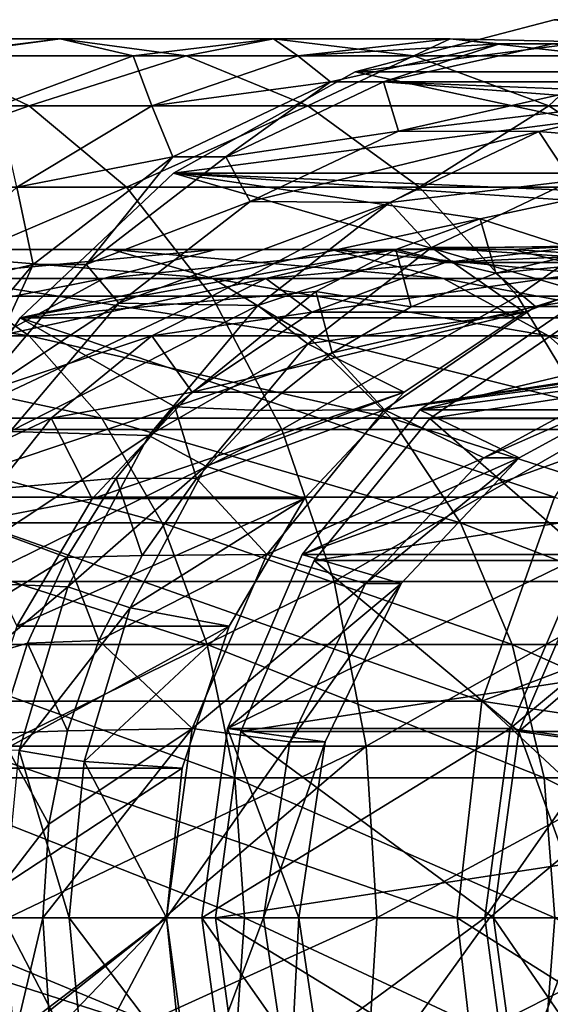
# Model space of a CAD drawing. Header units: metres. Extents: x -42 to 201, y -88 to 88.
# Tile 253 of 256: x 180.44 to 185.57, y -0.84 to 8.69. Entities that reach past the tile are written whole.
import ezdxf

# ---------------------------------------------------------------- set-up
doc = ezdxf.new("R2010")
doc.units = ezdxf.units.M
doc.layers.add('solid_500770_01', color=7, linetype='CONTINUOUS')

msp = doc.modelspace()

# ---------------------------------------------------------------- linework, layer by layer
at = {"layer": 'solid_500770_01'}
for points in [[(187.589996, 8.686164, -79.292908), (185.6082, 8.686164, -80.014214), (183.683731, 8.181493, -80.714668)], [(189.976898, 8.181493, -98.005013), (183.683731, 8.181493, -80.714668), (185.6082, 8.686164, -80.014214)], [(189.514465, 8.181493, -78.592453), (187.589996, 8.686164, -79.292908), (183.683731, 8.181493, -80.714668)], [(180.830032, 8.5, -69.408066), (178.446747, 8.5, -67.135323), (179.509628, 8.336675, -65.86248)], [(180.830032, 8.5, -69.408066), (179.60907, 8.336675, -70.530159), (178.446747, 8.5, -67.135323)], [(182.050995, 8.336675, -68.285973), (180.830032, 8.5, -69.408066), (179.509628, 8.336675, -65.86248)], [(181.536026, 8.336675, -72.926216), (179.60907, 8.336675, -70.530159), (180.830032, 8.5, -69.408066)], [(182.893906, 8.5, -71.97435), (180.830032, 8.5, -69.408066), (182.050995, 8.336675, -68.285973)], [(182.893906, 8.5, -71.97435), (181.536026, 8.336675, -72.926216), (180.830032, 8.5, -69.408066)], [(183.131332, 8.336675, -75.554779), (181.536026, 8.336675, -72.926216), (182.893906, 8.5, -71.97435)], [(184.25177, 8.336675, -71.022484), (182.893906, 8.5, -71.97435), (182.050995, 8.336675, -68.285973)], [(184.602539, 8.5, -74.789658), (182.893906, 8.5, -71.97435), (184.25177, 8.336675, -71.022484)], [(184.602539, 8.5, -74.789658), (183.131332, 8.336675, -75.554779), (182.893906, 8.5, -71.97435)], [(185.080154, 8.453436, -78.078056), (183.131332, 8.336675, -75.554779), (184.602539, 8.5, -74.789658)], [(186.073746, 8.336675, -74.024529), (184.602539, 8.5, -74.789658), (184.25177, 8.336675, -71.022484)], [(186.749969, 8.453436, -77.470291), (184.602539, 8.5, -74.789658), (186.073746, 8.336675, -74.024529)], [(186.749969, 8.453436, -77.470291), (185.080154, 8.453436, -78.078056), (184.602539, 8.5, -74.789658)], [(185.080154, 8.453436, -78.078056), (183.446823, 8.083981, -78.672539), (183.131332, 8.336675, -75.554779)], [(183.959854, 8.083981, -80.082077), (183.446823, 8.083981, -78.672539), (185.080154, 8.453436, -78.078056)], [(185.593185, 8.453436, -79.487595), (183.959854, 8.083981, -80.082077), (185.080154, 8.453436, -78.078056)], [(188.896332, 8.083981, -78.285347), (183.959854, 8.083981, -80.082077), (185.593185, 8.453436, -79.487595)], [(185.593185, 8.453436, -79.487595), (185.080154, 8.453436, -78.078056), (186.749969, 8.453436, -77.470291)], [(180.531677, 7.852976, -64.63855), (179.509628, 8.336675, -65.86248), (177.524063, 7.852976, -62.446411)], [(182.050995, 8.336675, -68.285973), (179.509628, 8.336675, -65.86248), (180.531677, 7.852976, -64.63855)], [(181.536026, 8.336675, -72.926216), (180.230347, 7.852976, -73.841507), (179.60907, 8.336675, -70.530159)], [(181.716675, 7.852976, -76.290504), (180.230347, 7.852976, -73.841507), (181.536026, 8.336675, -72.926216)], [(183.225052, 7.852976, -67.207008), (182.050995, 8.336675, -68.285973), (180.531677, 7.852976, -64.63855)], [(183.131332, 8.336675, -75.554779), (181.716675, 7.852976, -76.290504), (181.536026, 8.336675, -72.926216)], [(183.446823, 8.083981, -78.672539), (181.716675, 7.852976, -76.290504), (183.131332, 8.336675, -75.554779)], [(184.25177, 8.336675, -71.022484), (182.050995, 8.336675, -68.285973), (183.225052, 7.852976, -67.207008)], [(185.557449, 7.852976, -70.107201), (184.25177, 8.336675, -71.022484), (183.225052, 7.852976, -67.207008)], [(186.073746, 8.336675, -74.024529), (184.25177, 8.336675, -71.022484), (185.557449, 7.852976, -70.107201)], [(187.488403, 7.852976, -73.288803), (186.073746, 8.336675, -74.024529), (185.557449, 7.852976, -70.107201)], [(189.514465, 8.181493, -78.592453), (183.683731, 8.181493, -80.714668), (181.928131, 7.200977, -81.353653)], [(188.221298, 7.200977, -98.643997), (181.928131, 7.200977, -81.353653), (183.683731, 8.181493, -80.714668)], [(191.270081, 7.200977, -77.953468), (189.514465, 8.181493, -78.592453), (181.928131, 7.200977, -81.353653)], [(188.221298, 7.200977, -98.643997), (183.683731, 8.181493, -80.714668), (189.976898, 8.181493, -98.005013)], [(183.446823, 8.083981, -78.672539), (181.921371, 7.361216, -79.22776), (181.716675, 7.852976, -76.290504)], [(182.434402, 7.361216, -80.637299), (181.921371, 7.361216, -79.22776), (183.446823, 8.083981, -78.672539)], [(183.959854, 8.083981, -80.082077), (182.434402, 7.361216, -80.637299), (183.446823, 8.083981, -78.672539)], [(184.1035, 7.607645, -80.029793), (182.434402, 7.361216, -80.637299), (183.959854, 8.083981, -80.082077)], [(187.214828, 7.95603, -78.897362), (183.959854, 8.083981, -80.082077), (188.896332, 8.083981, -78.285347)], [(185.641342, 7.95603, -79.470062), (184.1035, 7.607645, -80.029793), (183.959854, 8.083981, -80.082077)], [(187.214828, 7.95603, -78.897362), (185.641342, 7.95603, -79.470062), (183.959854, 8.083981, -80.082077)], [(187.007706, 7.955877, -83.229462), (184.1035, 7.607645, -80.029793), (185.641342, 7.95603, -79.470062)], [(187.007706, 7.955877, -83.229462), (185.461075, 7.604272, -83.792389), (184.1035, 7.607645, -80.029793)], [(187.007706, 7.955877, -83.229462), (187.226974, 7.45852, -83.68174), (185.461075, 7.604272, -83.792389)], [(180.531677, 7.852976, -64.63855), (177.524063, 7.852976, -62.446411), (178.30954, 7.067492, -61.204411)], [(181.473587, 7.067492, -63.510574), (180.531677, 7.852976, -64.63855), (178.30954, 7.067492, -61.204411)], [(181.716675, 7.852976, -76.290504), (180.412918, 7.067492, -76.968552), (180.230347, 7.852976, -73.841507)], [(181.921371, 7.361216, -79.22776), (180.412918, 7.067492, -76.968552), (181.716675, 7.852976, -76.290504)], [(183.225052, 7.852976, -67.207008), (180.531677, 7.852976, -64.63855), (181.473587, 7.067492, -63.510574)], [(184.307053, 7.067492, -66.212624), (183.225052, 7.852976, -67.207008), (181.473587, 7.067492, -63.510574)], [(185.557449, 7.852976, -70.107201), (183.225052, 7.852976, -67.207008), (184.307053, 7.067492, -66.212624)], [(186.760773, 7.067492, -69.263664), (185.557449, 7.852976, -70.107201), (184.307053, 7.067492, -66.212624)], [(187.488403, 7.852976, -73.288803), (185.557449, 7.852976, -70.107201), (186.760773, 7.067492, -69.263664)], [(184.1035, 7.607645, -80.029793), (182.668411, 6.927068, -80.552124), (182.434402, 7.361216, -80.637299)], [(185.461075, 7.604272, -83.792389), (182.668411, 6.927068, -80.552124), (184.1035, 7.607645, -80.029793)], [(185.461075, 7.604272, -83.792389), (184.018707, 6.916679, -84.31736), (182.668411, 6.927068, -80.552124)], [(185.461075, 7.604272, -83.792389), (185.776474, 7.128461, -84.209686), (184.018707, 6.916679, -84.31736)], [(185.461075, 7.604272, -83.792389), (187.226974, 7.45852, -83.68174), (185.776474, 7.128461, -84.209686)], [(181.921371, 7.361216, -79.22776), (180.57045, 6.316731, -79.719452), (180.412918, 7.067492, -76.968552)], [(181.083481, 6.316731, -81.12899), (180.57045, 6.316731, -79.719452), (181.921371, 7.361216, -79.22776)], [(182.434402, 7.361216, -80.637299), (181.083481, 6.316731, -81.12899), (181.921371, 7.361216, -79.22776)], [(182.668411, 6.927068, -80.552124), (181.083481, 6.316731, -81.12899), (182.434402, 7.361216, -80.637299)], [(184.893616, 6.760566, -80.274307), (181.928131, 7.200977, -81.353653), (180.444458, 5.802061, -81.893669)], [(186.737625, 5.802061, -99.184013), (180.444458, 5.802061, -81.893669), (181.928131, 7.200977, -81.353653)], [(186.599152, 6.999926, -79.653542), (191.270081, 7.200977, -77.953468), (181.928131, 7.200977, -81.353653)], [(185.739212, 6.939861, -79.96653), (186.599152, 6.999926, -79.653542), (181.928131, 7.200977, -81.353653)], [(184.893616, 6.760566, -80.274307), (185.739212, 6.939861, -79.96653), (181.928131, 7.200977, -81.353653)], [(186.737625, 5.802061, -99.184013), (181.928131, 7.200977, -81.353653), (188.221298, 7.200977, -98.643997)], [(181.473587, 7.067492, -63.510574), (178.30954, 7.067492, -61.204411), (178.998016, 6.010407, -60.115788)], [(182.299179, 6.010407, -62.521893), (181.473587, 7.067492, -63.510574), (178.998016, 6.010407, -60.115788)], [(180.57045, 6.316731, -79.719452), (179.270157, 6.010407, -77.562866), (180.412918, 7.067492, -76.968552)], [(184.307053, 7.067492, -66.212624), (181.473587, 7.067492, -63.510574), (182.299179, 6.010407, -62.521893)], [(185.255447, 6.010407, -65.341034), (184.307053, 7.067492, -66.212624), (182.299179, 6.010407, -62.521893)], [(184.018707, 6.916679, -84.31736), (185.776474, 7.128461, -84.209686), (184.423904, 6.483198, -84.701981)], [(186.760773, 7.067492, -69.263664), (184.307053, 7.067492, -66.212624), (185.255447, 6.010407, -65.341034)], [(184.423904, 6.483198, -84.701981), (185.776474, 7.128461, -84.209686), (187.967178, 6.499483, -83.412331)], [(187.815491, 6.010407, -68.5243), (186.760773, 7.067492, -69.263664), (185.255447, 6.010407, -65.341034)], [(182.668411, 6.927068, -80.552124), (181.398056, 5.94448, -81.014496), (181.083481, 6.316731, -81.12899)], [(184.018707, 6.916679, -84.31736), (181.398056, 5.94448, -81.014496), (182.668411, 6.927068, -80.552124)], [(184.018707, 6.916679, -84.31736), (182.742676, 5.922751, -84.781822), (181.398056, 5.94448, -81.014496)], [(184.018707, 6.916679, -84.31736), (184.423904, 6.483198, -84.701981), (182.742676, 5.922751, -84.781822)], [(185.899368, 6.433611, -80.440331), (185.739212, 6.939861, -79.96653), (184.893616, 6.760566, -80.274307)], [(184.076706, 6.464857, -80.57164), (184.893616, 6.760566, -80.274307), (180.444458, 5.802061, -81.893669)], [(185.045929, 6.235654, -80.750961), (184.893616, 6.760566, -80.274307), (184.076706, 6.464857, -80.57164)], [(185.899368, 6.433611, -80.440331), (184.893616, 6.760566, -80.274307), (185.045929, 6.235654, -80.750961)], [(182.742676, 5.922751, -84.781822), (184.423904, 6.483198, -84.701981), (183.227478, 5.550615, -85.137444)], [(183.227478, 5.550615, -85.137444), (184.423904, 6.483198, -84.701981), (185.318054, 5.856342, -84.376534)], [(185.915054, 6.5, -77.774178), (185.205322, 6.464392, -74.476166), (183.999756, 6.464392, -75.103149)], [(184.555908, 6.337031, -78.268867), (185.915054, 6.5, -77.774178), (183.999756, 6.464392, -75.103149)], [(184.423904, 6.483198, -84.701981), (187.967178, 6.499483, -83.412331), (186.608612, 6.336668, -83.906807)], [(184.423904, 6.483198, -84.701981), (186.608612, 6.336668, -83.906807), (185.318054, 5.856342, -84.376534)], [(187.967178, 6.499483, -83.412331), (185.915054, 6.5, -77.774178), (184.555908, 6.337031, -78.268867)], [(187.967178, 6.499483, -83.412331), (184.555908, 6.337031, -78.268867), (186.608612, 6.336668, -83.906807)], [(185.915054, 6.5, -77.774178), (187.274216, 6.337031, -77.27948), (185.205322, 6.464392, -74.476166)], [(181.330292, 6.464392, -68.948318), (178.882233, 6.464392, -66.613808), (178.011261, 6.464392, -67.656845)], [(180.329773, 6.464392, -69.867813), (181.330292, 6.464392, -68.948318), (178.011261, 6.464392, -67.656845)], [(182.30896, 6.181867, -68.048912), (179.734192, 6.181867, -65.593567), (178.882233, 6.464392, -66.613808)], [(181.330292, 6.464392, -68.948318), (182.30896, 6.181867, -68.048912), (178.882233, 6.464392, -66.613808)], [(182.33754, 6.464392, -72.364357), (180.329773, 6.464392, -69.867813), (179.351105, 6.181867, -70.76722)], [(181.249161, 6.181867, -73.127319), (182.33754, 6.464392, -72.364357), (179.351105, 6.181867, -70.76722)], [(183.450256, 6.464392, -71.584351), (181.330292, 6.464392, -68.948318), (180.329773, 6.464392, -69.867813)], [(182.33754, 6.464392, -72.364357), (183.450256, 6.464392, -71.584351), (180.329773, 6.464392, -69.867813)], [(183.302887, 6.057693, -80.853287), (184.076706, 6.464857, -80.57164), (180.444458, 5.802061, -81.893669)], [(183.999756, 6.464392, -75.103149), (182.33754, 6.464392, -72.364357), (181.249161, 6.181867, -73.127319)], [(182.820511, 6.181867, -75.716431), (183.999756, 6.464392, -75.103149), (181.249161, 6.181867, -73.127319)], [(184.538635, 6.181867, -70.821381), (182.30896, 6.181867, -68.048912), (181.330292, 6.464392, -68.948318)], [(183.450256, 6.464392, -71.584351), (184.538635, 6.181867, -70.821381), (181.330292, 6.464392, -68.948318)], [(185.205322, 6.464392, -74.476166), (183.450256, 6.464392, -71.584351), (182.33754, 6.464392, -72.364357)], [(183.999756, 6.464392, -75.103149), (185.205322, 6.464392, -74.476166), (182.33754, 6.464392, -72.364357)], [(184.555908, 6.337031, -78.268867), (183.999756, 6.464392, -75.103149), (182.820511, 6.181867, -75.716431)], [(184.227295, 5.90995, -81.04892), (184.076706, 6.464857, -80.57164), (183.302887, 6.057693, -80.853287)], [(186.384567, 6.181867, -73.862877), (184.538635, 6.181867, -70.821381), (183.450256, 6.464392, -71.584351)], [(185.205322, 6.464392, -74.476166), (186.384567, 6.181867, -73.862877), (183.450256, 6.464392, -71.584351)], [(185.045929, 6.235654, -80.750961), (184.076706, 6.464857, -80.57164), (184.227295, 5.90995, -81.04892)], [(185.045929, 6.235654, -80.750961), (185.430054, 5.912644, -84.33577), (187.098007, 6.433777, -83.728683)], [(185.899368, 6.433611, -80.440331), (185.045929, 6.235654, -80.750961), (187.098007, 6.433777, -83.728683)], [(187.274216, 6.337031, -77.27948), (186.384567, 6.181867, -73.862877), (185.205322, 6.464392, -74.476166)], [(188.836349, 6.433777, -83.095978), (187.098007, 6.433777, -83.728683), (185.430054, 5.912644, -84.33577)], [(190.504318, 5.912644, -82.488892), (188.836349, 6.433777, -83.095978), (185.430054, 5.912644, -84.33577)], [(180.57045, 6.316731, -79.719452), (179.453125, 4.996175, -80.126129), (179.270157, 6.010407, -77.562866)], [(179.966156, 4.996175, -81.535667), (179.453125, 4.996175, -80.126129), (180.57045, 6.316731, -79.719452)], [(181.083481, 6.316731, -81.12899), (179.966156, 4.996175, -81.535667), (180.57045, 6.316731, -79.719452)], [(181.398056, 5.94448, -81.014496), (179.966156, 4.996175, -81.535667), (181.083481, 6.316731, -81.12899)], [(183.264893, 5.856297, -78.738754), (184.555908, 6.337031, -78.268867), (182.820511, 6.181867, -75.716431)], [(186.608612, 6.336668, -83.906807), (184.555908, 6.337031, -78.268867), (183.264893, 5.856297, -78.738754)], [(186.608612, 6.336668, -83.906807), (183.264893, 5.856297, -78.738754), (185.318054, 5.856342, -84.376534)], [(185.045929, 6.235654, -80.750961), (184.227295, 5.90995, -81.04892), (185.430054, 5.912644, -84.33577)], [(180.529877, 5.629165, -64.640709), (177.522552, 5.629165, -62.448788), (176.859024, 6.181867, -63.497967)], [(179.734192, 6.181867, -65.593567), (180.529877, 5.629165, -64.640709), (176.859024, 6.181867, -63.497967)], [(181.249161, 6.181867, -73.127319), (179.351105, 6.181867, -70.76722), (178.437088, 5.629165, -71.607224)], [(180.232651, 5.629165, -73.839897), (181.249161, 6.181867, -73.127319), (178.437088, 5.629165, -71.607224)], [(183.222977, 5.629165, -67.208908), (180.529877, 5.629165, -64.640709), (179.734192, 6.181867, -65.593567)], [(182.30896, 6.181867, -68.048912), (183.222977, 5.629165, -67.208908), (179.734192, 6.181867, -65.593567)], [(182.820511, 6.181867, -75.716431), (181.249161, 6.181867, -73.127319), (180.232651, 5.629165, -73.839897)], [(181.719162, 5.629165, -76.289207), (182.820511, 6.181867, -75.716431), (180.232651, 5.629165, -73.839897)], [(183.264893, 5.856297, -78.738754), (182.820511, 6.181867, -75.716431), (181.719162, 5.629165, -76.289207)], [(185.555145, 5.629165, -70.10881), (183.222977, 5.629165, -67.208908), (182.30896, 6.181867, -68.048912)], [(184.538635, 6.181867, -70.821381), (185.555145, 5.629165, -70.10881), (182.30896, 6.181867, -68.048912)], [(187.485916, 5.629165, -73.2901), (185.555145, 5.629165, -70.10881), (184.538635, 6.181867, -70.821381)], [(186.384567, 6.181867, -73.862877), (187.485916, 5.629165, -73.2901), (184.538635, 6.181867, -70.821381)], [(182.299179, 6.010407, -62.521893), (178.998016, 6.010407, -60.115788), (179.563034, 4.722347, -59.222378)], [(182.97673, 4.722347, -61.710503), (182.299179, 6.010407, -62.521893), (179.563034, 4.722347, -59.222378)], [(181.94101, 4.942456, -81.348969), (183.302887, 6.057693, -80.853287), (180.444458, 5.802061, -81.893669)], [(183.461044, 5.463474, -81.327805), (183.302887, 6.057693, -80.853287), (181.94101, 4.942456, -81.348969)], [(185.255447, 6.010407, -65.341034), (182.299179, 6.010407, -62.521893), (182.97673, 4.722347, -61.710503)], [(186.033768, 4.722347, -64.625748), (185.255447, 6.010407, -65.341034), (182.97673, 4.722347, -61.710503)], [(184.227295, 5.90995, -81.04892), (183.302887, 6.057693, -80.853287), (183.461044, 5.463474, -81.327805)], [(187.815491, 6.010407, -68.5243), (185.255447, 6.010407, -65.341034), (186.033768, 4.722347, -64.625748)], [(181.398056, 5.94448, -81.014496), (180.347214, 4.702672, -81.396973), (179.966156, 4.996175, -81.535667)], [(182.742676, 5.922751, -84.781822), (180.347214, 4.702672, -81.396973), (181.398056, 5.94448, -81.014496)], [(182.742676, 5.922751, -84.781822), (181.688019, 4.663472, -85.165649), (180.347214, 4.702672, -81.396973)], [(182.742676, 5.922751, -84.781822), (183.227478, 5.550615, -85.137444), (181.688019, 4.663472, -85.165649)], [(183.461044, 5.463474, -81.327805), (183.96756, 4.91255, -84.86808), (185.430054, 5.912644, -84.33577)], [(184.227295, 5.90995, -81.04892), (183.461044, 5.463474, -81.327805), (185.430054, 5.912644, -84.33577)], [(190.504318, 5.912644, -82.488892), (183.96756, 4.91255, -84.86808), (187.967178, 5.5, -83.412331)], [(190.504318, 5.912644, -82.488892), (185.430054, 5.912644, -84.33577), (183.96756, 4.91255, -84.86808)], [(184.30957, 4.91255, -85.80777), (185.772064, 5.912644, -85.275467), (186.712112, 5.230811, -84.933319)], [(188.508224, 5.912644, -92.793007), (185.772064, 5.912644, -85.275467), (184.30957, 4.91255, -85.80777)], [(188.508224, 5.912644, -92.793007), (184.30957, 4.91255, -85.80777), (187.045731, 4.91255, -93.32531)], [(182.106781, 5.081904, -79.160278), (183.264893, 5.856297, -78.738754), (181.719162, 5.629165, -76.289207)], [(185.318054, 5.856342, -84.376534), (183.264893, 5.856297, -78.738754), (182.106781, 5.081904, -79.160278)], [(185.318054, 5.856342, -84.376534), (182.106781, 5.081904, -79.160278), (184.160095, 5.082473, -84.797997)], [(183.227478, 5.550615, -85.137444), (185.318054, 5.856342, -84.376534), (184.160095, 5.082473, -84.797997)], [(190.832352, 5.811763, -83.525192), (185.844879, 5.811763, -85.340485), (184.406723, 4.828156, -85.86393)], [(187.096039, 4.828156, -93.252731), (184.406723, 4.828156, -85.86393), (185.844879, 5.811763, -85.340485)], [(192.270493, 4.828156, -83.001747), (190.832352, 5.811763, -83.525192), (184.406723, 4.828156, -85.86393)], [(181.94101, 4.942456, -81.348969), (180.444458, 5.802061, -81.893669), (179.318695, 4.066358, -82.303413)], [(185.611862, 4.066358, -99.593758), (179.318695, 4.066358, -82.303413), (180.444458, 5.802061, -81.893669)], [(185.611862, 4.066358, -99.593758), (180.444458, 5.802061, -81.893669), (186.737625, 5.802061, -99.184013)], [(181.234512, 4.830441, -63.796879), (178.110168, 4.830441, -61.519657), (177.522552, 5.629165, -62.448788)], [(180.529877, 5.629165, -64.640709), (181.234512, 4.830441, -63.796879), (177.522552, 5.629165, -62.448788)], [(181.719162, 5.629165, -76.289207), (180.232651, 5.629165, -73.839897), (179.332443, 4.830441, -74.470932)], [(180.743835, 4.830441, -76.796448), (181.719162, 5.629165, -76.289207), (179.332443, 4.830441, -74.470932)], [(184.032425, 4.830441, -66.465012), (181.234512, 4.830441, -63.796879), (180.529877, 5.629165, -64.640709)], [(183.222977, 5.629165, -67.208908), (184.032425, 4.830441, -66.465012), (180.529877, 5.629165, -64.640709)], [(182.106781, 5.081904, -79.160278), (181.719162, 5.629165, -76.289207), (180.743835, 4.830441, -76.796448)], [(186.455353, 4.830441, -69.477768), (184.032425, 4.830441, -66.465012), (183.222977, 5.629165, -67.208908)], [(185.555145, 5.629165, -70.10881), (186.455353, 4.830441, -69.477768), (183.222977, 5.629165, -67.208908)], [(188.461243, 4.830441, -72.78286), (186.455353, 4.830441, -69.477768), (185.555145, 5.629165, -70.10881)], [(187.485916, 5.629165, -73.2901), (188.461243, 4.830441, -72.78286), (185.555145, 5.629165, -70.10881)], [(181.688019, 4.663472, -85.165649), (183.227478, 5.550615, -85.137444), (182.238907, 4.369172, -85.497253)], [(182.238907, 4.369172, -85.497253), (183.227478, 5.550615, -85.137444), (184.160095, 5.082473, -84.797997)], [(183.461044, 5.463474, -81.327805), (181.94101, 4.942456, -81.348969), (182.763687, 4.906344, -81.581627)], [(183.461044, 5.463474, -81.327805), (182.763687, 4.906344, -81.581627), (183.96756, 4.91255, -84.86808)], [(183.96756, 4.91255, -84.86808), (186.370087, 5.230811, -83.993629), (187.967178, 5.5, -83.412331)], [(183.96756, 4.91255, -84.86808), (184.929321, 4.449594, -84.518021), (186.370087, 5.230811, -83.993629)], [(184.30957, 4.91255, -85.80777), (186.712112, 5.230811, -84.933319), (185.271347, 4.449594, -85.45771)], [(186.712112, 5.230811, -84.933319), (186.370087, 5.230811, -83.993629), (184.929321, 4.449594, -84.518021)], [(185.271347, 4.449594, -85.45771), (186.712112, 5.230811, -84.933319), (184.929321, 4.449594, -84.518021)], [(181.139633, 4.052684, -79.512291), (182.106781, 5.081904, -79.160278), (180.743835, 4.830441, -76.796448)], [(184.160095, 5.082473, -84.797997), (182.106781, 5.081904, -79.160278), (181.139633, 4.052684, -79.512291)], [(184.160095, 5.082473, -84.797997), (181.139633, 4.052684, -79.512291), (183.192795, 4.053691, -85.15007)], [(182.238907, 4.369172, -85.497253), (184.160095, 5.082473, -84.797997), (183.192795, 4.053691, -85.15007)], [(181.373795, 4.251905, -81.555412), (181.94101, 4.942456, -81.348969), (179.318695, 4.066358, -82.303413)], [(182.148178, 4.249447, -81.805656), (181.94101, 4.942456, -81.348969), (181.373795, 4.251905, -81.555412)], [(182.763687, 4.906344, -81.581627), (181.94101, 4.942456, -81.348969), (182.148178, 4.249447, -81.805656)], [(182.148178, 4.249447, -81.805656), (182.828995, 3.51444, -85.282478), (183.96756, 4.91255, -84.86808)], [(182.763687, 4.906344, -81.581627), (182.148178, 4.249447, -81.805656), (183.96756, 4.91255, -84.86808)], [(183.96756, 4.91255, -84.86808), (182.828995, 3.51444, -85.282478), (184.929321, 4.449594, -84.518021)], [(183.171021, 3.51444, -86.222168), (184.30957, 4.91255, -85.80777), (185.271347, 4.449594, -85.45771)], [(187.045731, 4.91255, -93.32531), (184.30957, 4.91255, -85.80777), (183.171021, 3.51444, -86.222168)], [(187.045731, 4.91255, -93.32531), (183.171021, 3.51444, -86.222168), (185.907181, 3.51444, -93.739708)], [(181.817307, 3.820604, -63.098953), (178.596176, 3.820604, -60.751183), (178.110168, 4.830441, -61.519657)], [(181.234512, 4.830441, -63.796879), (181.817307, 3.820604, -63.098953), (178.110168, 4.830441, -61.519657)], [(180.743835, 4.830441, -76.796448), (179.332443, 4.830441, -74.470932), (178.587906, 3.820604, -74.992867)], [(179.937149, 3.820604, -77.215981), (180.743835, 4.830441, -76.796448), (178.587906, 3.820604, -74.992867)], [(181.139633, 4.052684, -79.512291), (180.743835, 4.830441, -76.796448), (179.937149, 3.820604, -77.215981)], [(184.701904, 3.820604, -65.849747), (181.817307, 3.820604, -63.098953), (181.234512, 4.830441, -63.796879)], [(184.032425, 4.830441, -66.465012), (184.701904, 3.820604, -65.849747), (181.234512, 4.830441, -63.796879)], [(192.270493, 4.828156, -83.001747), (184.406723, 4.828156, -85.86393), (183.28801, 3.454003, -86.271103)], [(185.977325, 3.454003, -93.659904), (183.28801, 3.454003, -86.271103), (184.406723, 4.828156, -85.86393)], [(193.389221, 3.454003, -82.594566), (192.270493, 4.828156, -83.001747), (183.28801, 3.454003, -86.271103)], [(187.19989, 3.820604, -68.955841), (184.701904, 3.820604, -65.849747), (184.032425, 4.830441, -66.465012)], [(186.455353, 4.830441, -69.477768), (187.19989, 3.820604, -68.955841), (184.032425, 4.830441, -66.465012)], [(185.977325, 3.454003, -93.659904), (184.406723, 4.828156, -85.86393), (187.096039, 4.828156, -93.252731)], [(181.688019, 4.663472, -85.165649), (179.561462, 3.25531, -81.682961), (180.347214, 4.702672, -81.396973)], [(182.97673, 4.722347, -61.710503), (179.563034, 4.722347, -59.222378), (179.98288, 3.252809, -58.558517)], [(183.480194, 3.252809, -61.107586), (182.97673, 4.722347, -61.710503), (179.98288, 3.252809, -58.558517)], [(186.033768, 4.722347, -64.625748), (182.97673, 4.722347, -61.710503), (183.480194, 3.252809, -61.107586)], [(186.612106, 3.252809, -64.094238), (186.033768, 4.722347, -64.625748), (183.480194, 3.252809, -61.107586)], [(181.688019, 4.663472, -85.165649), (180.906494, 3.200641, -85.450119), (179.561462, 3.25531, -81.682961)], [(181.688019, 4.663472, -85.165649), (182.238907, 4.369172, -85.497253), (180.906494, 3.200641, -85.450119)], [(182.828995, 3.51444, -85.282478), (183.785934, 3.232819, -84.934181), (184.929321, 4.449594, -84.518021)], [(183.171021, 3.51444, -86.222168), (185.271347, 4.449594, -85.45771), (184.127945, 3.232819, -85.873871)], [(185.271347, 4.449594, -85.45771), (184.929321, 4.449594, -84.518021), (183.785934, 3.232819, -84.934181)], [(184.127945, 3.232819, -85.873871), (185.271347, 4.449594, -85.45771), (183.785934, 3.232819, -84.934181)], [(180.906494, 3.200641, -85.450119), (182.238907, 4.369172, -85.497253), (181.506638, 2.997012, -85.763771)], [(181.506638, 2.997012, -85.763771), (182.238907, 4.369172, -85.497253), (183.192795, 4.053691, -85.15007)], [(180.894608, 3.485028, -81.72982), (181.373795, 4.251905, -81.555412), (179.318695, 4.066358, -82.303413)], [(181.625092, 3.503136, -81.996048), (181.373795, 4.251905, -81.555412), (180.894608, 3.485028, -81.72982)], [(182.148178, 4.249447, -81.805656), (181.373795, 4.251905, -81.555412), (181.625092, 3.503136, -81.996048)], [(182.148178, 4.249447, -81.805656), (181.625092, 3.503136, -81.996048), (182.828995, 3.51444, -85.282478)], [(180.894608, 3.485028, -81.72982), (179.318695, 4.066358, -82.303413), (178.615829, 2.094349, -82.559235)], [(184.908997, 2.094349, -99.849579), (178.615829, 2.094349, -82.559235), (179.318695, 4.066358, -82.303413)], [(184.908997, 2.094349, -99.849579), (179.318695, 4.066358, -82.303413), (185.611862, 4.066358, -99.593758)], [(180.411942, 2.820244, -79.777145), (181.139633, 4.052684, -79.512291), (179.937149, 3.820604, -77.215981)], [(183.192795, 4.053691, -85.15007), (181.139633, 4.052684, -79.512291), (180.411942, 2.820244, -79.777145)], [(183.192795, 4.053691, -85.15007), (180.411942, 2.820244, -79.777145), (182.464706, 2.821397, -85.41507)], [(181.506638, 2.997012, -85.763771), (183.192795, 4.053691, -85.15007), (182.464706, 2.821397, -85.41507)], [(188.070282, 3.298167, -98.698967), (184.908997, 2.094349, -99.849579), (185.611862, 4.066358, -99.593758)], [(182.252792, 2.643788, -62.577435), (178.959335, 2.643788, -60.176949), (178.596176, 3.820604, -60.751183)], [(181.817307, 3.820604, -63.098953), (182.252792, 2.643788, -62.577435), (178.596176, 3.820604, -60.751183)], [(185.202164, 2.643788, -65.389999), (182.252792, 2.643788, -62.577435), (181.817307, 3.820604, -63.098953)], [(184.701904, 3.820604, -65.849747), (185.202164, 2.643788, -65.389999), (181.817307, 3.820604, -63.098953)], [(187.756241, 2.643788, -68.565834), (185.202164, 2.643788, -65.389999), (184.701904, 3.820604, -65.849747)], [(187.19989, 3.820604, -68.955841), (187.756241, 2.643788, -68.565834), (184.701904, 3.820604, -65.849747)], [(180.513489, 2.656512, -81.868538), (180.894608, 3.485028, -81.72982), (178.615829, 2.094349, -82.559235)], [(181.206146, 2.681633, -82.148521), (180.894608, 3.485028, -81.72982), (180.513489, 2.656512, -81.868538)], [(181.625092, 3.503136, -81.996048), (180.894608, 3.485028, -81.72982), (181.206146, 2.681633, -82.148521)], [(181.206146, 2.681633, -82.148521), (182.106674, 1.831495, -85.54538), (182.828995, 3.51444, -85.282478)], [(181.625092, 3.503136, -81.996048), (181.206146, 2.681633, -82.148521), (182.828995, 3.51444, -85.282478)], [(182.828995, 3.51444, -85.282478), (182.106674, 1.831495, -85.54538), (183.785934, 3.232819, -84.934181)], [(182.448685, 1.831495, -86.485077), (183.171021, 3.51444, -86.222168), (184.127945, 3.232819, -85.873871)], [(185.907181, 3.51444, -93.739708), (183.171021, 3.51444, -86.222168), (182.448685, 1.831495, -86.485077)], [(185.907181, 3.51444, -93.739708), (182.448685, 1.831495, -86.485077), (185.184845, 1.831495, -94.002617)], [(193.389221, 3.454003, -82.594566), (183.28801, 3.454003, -86.271103), (182.578293, 1.800387, -86.529427)], [(185.267593, 1.800387, -93.918228), (182.578293, 1.800387, -86.529427), (183.28801, 3.454003, -86.271103)], [(194.098938, 1.800387, -82.33625), (193.389221, 3.454003, -82.594566), (182.578293, 1.800387, -86.529427)], [(185.267593, 1.800387, -93.918228), (183.28801, 3.454003, -86.271103), (185.977325, 3.454003, -93.659904)], [(185.907181, 3.51444, -93.739708), (185.184845, 1.831495, -94.002617), (186.864105, 3.232819, -93.391418)], [(185.267593, 1.800387, -93.918228), (185.977325, 3.454003, -93.659904), (186.897858, 3.193733, -93.32486)], [(180.906494, 3.200641, -85.450119), (179.075363, 1.665684, -81.859886), (179.561462, 3.25531, -81.682961)], [(183.480194, 3.252809, -61.107586), (179.98288, 3.252809, -58.558517), (180.241409, 1.658268, -58.149712)], [(183.790222, 1.658268, -60.736309), (183.480194, 3.252809, -61.107586), (180.241409, 1.658268, -58.149712)], [(186.612106, 3.252809, -64.094238), (183.480194, 3.252809, -61.107586), (183.790222, 1.658268, -60.736309)], [(186.968246, 1.658268, -63.766933), (186.612106, 3.252809, -64.094238), (183.790222, 1.658268, -60.736309)], [(188.070282, 3.298167, -98.698967), (187.39241, 1.718787, -98.945694), (184.908997, 2.094349, -99.849579)], [(180.906494, 3.200641, -85.450119), (180.43367, 1.616721, -85.622009), (179.075363, 1.665684, -81.859886)], [(180.906494, 3.200641, -85.450119), (181.506638, 2.997012, -85.763771), (180.43367, 1.616721, -85.622009)], [(182.106674, 1.831495, -85.54538), (183.051834, 1.699593, -85.20137), (183.785934, 3.232819, -84.934181)], [(182.448685, 1.831495, -86.485077), (184.127945, 3.232819, -85.873871), (183.393845, 1.699593, -86.141068)], [(184.127945, 3.232819, -85.873871), (183.785934, 3.232819, -84.934181), (183.051834, 1.699593, -85.20137)], [(183.393845, 1.699593, -86.141068), (184.127945, 3.232819, -85.873871), (183.051834, 1.699593, -85.20137)], [(185.184845, 1.831495, -94.002617), (186.130005, 1.699593, -93.658607), (186.864105, 3.232819, -93.391418)], [(185.267593, 1.800387, -93.918228), (186.897858, 3.193733, -93.32486), (186.172546, 1.679166, -93.588852)], [(180.43367, 1.616721, -85.622009), (181.506638, 2.997012, -85.763771), (181.06427, 1.511493, -85.924789)], [(181.06427, 1.511493, -85.924789), (181.506638, 2.997012, -85.763771), (182.464706, 2.821397, -85.41507)], [(182.464706, 2.821397, -85.41507), (180.411942, 2.820244, -79.777145), (179.960205, 1.446386, -79.941566)], [(182.464706, 2.821397, -85.41507), (179.960205, 1.446386, -79.941566), (182.012558, 1.447439, -85.579636)], [(181.06427, 1.511493, -85.924789), (182.464706, 2.821397, -85.41507), (182.012558, 1.447439, -85.579636)], [(181.206146, 2.681633, -82.148521), (180.513489, 2.656512, -81.868538), (180.902924, 1.807151, -82.258888)], [(181.206146, 2.681633, -82.148521), (180.902924, 1.807151, -82.258888), (182.106674, 1.831495, -85.54538)], [(180.238846, 1.785474, -81.968506), (180.513489, 2.656512, -81.868538), (178.615829, 2.094349, -82.559235)], [(182.521942, 1.351426, -62.255119), (179.183777, 1.351426, -59.822052), (178.959335, 2.643788, -60.176949)], [(182.252792, 2.643788, -62.577435), (182.521942, 1.351426, -62.255119), (178.959335, 2.643788, -60.176949)], [(180.902924, 1.807151, -82.258888), (180.513489, 2.656512, -81.868538), (180.238846, 1.785474, -81.968506)], [(185.511337, 1.351426, -65.105858), (182.521942, 1.351426, -62.255119), (182.252792, 2.643788, -62.577435)], [(185.202164, 2.643788, -65.389999), (185.511337, 1.351426, -65.105858), (182.252792, 2.643788, -62.577435)], [(188.100082, 1.351426, -68.324799), (185.511337, 1.351426, -65.105858), (185.202164, 2.643788, -65.389999)], [(187.756241, 2.643788, -68.565834), (188.100082, 1.351426, -68.324799), (185.202164, 2.643788, -65.389999)], [(184.669968, 0, -99.936584), (178.376785, 0, -82.64624), (178.615829, 2.094349, -82.559235)], [(184.669968, 0, -99.936584), (178.615829, 2.094349, -82.559235), (184.908997, 2.094349, -99.849579)], [(184.669968, 0, -99.936584), (184.908997, 2.094349, -99.849579), (187.160141, 0, -99.030228)], [(187.39241, 1.718787, -98.945694), (187.160141, 0, -99.030228), (184.908997, 2.094349, -99.849579)], [(182.106674, 1.831495, -85.54538), (180.662109, 0, -82.346535), (181.859177, 0, -85.63546)], [(180.721573, 0.904847, -82.324875), (180.662109, 0, -82.346535), (182.106674, 1.831495, -85.54538)], [(180.902924, 1.807151, -82.258888), (180.721573, 0.904847, -82.324875), (182.106674, 1.831495, -85.54538)], [(182.106674, 1.831495, -85.54538), (181.859177, 0, -85.63546), (183.051834, 1.699593, -85.20137)], [(182.201202, 0, -86.575157), (182.448685, 1.831495, -86.485077), (183.140884, 0, -86.233131)], [(185.184845, 1.831495, -94.002617), (182.448685, 1.831495, -86.485077), (182.201202, 0, -86.575157)], [(185.184845, 1.831495, -94.002617), (182.201202, 0, -86.575157), (184.937363, 0, -94.092697)], [(182.448685, 1.831495, -86.485077), (183.393845, 1.699593, -86.141068), (183.140884, 0, -86.233131)], [(185.184845, 1.831495, -94.002617), (184.937363, 0, -94.092697), (186.130005, 1.699593, -93.658607)], [(180.721573, 0.904847, -82.324875), (180.238846, 1.785474, -81.968506), (180.021255, 0, -82.047699)], [(180.902924, 1.807151, -82.258888), (180.238846, 1.785474, -81.968506), (180.721573, 0.904847, -82.324875)], [(194.098938, 1.800387, -82.33625), (182.334915, 0, -86.618004), (194.342316, 0, -82.247673)], [(194.098938, 1.800387, -82.33625), (182.578293, 1.800387, -86.529427), (182.334915, 0, -86.618004)], [(185.024216, 0, -94.006805), (182.334915, 0, -86.618004), (182.578293, 1.800387, -86.529427)], [(185.024216, 0, -94.006805), (182.578293, 1.800387, -86.529427), (185.267593, 1.800387, -93.918228)], [(185.024216, 0, -94.006805), (185.267593, 1.800387, -93.918228), (185.922562, 0, -93.679832)], [(185.267593, 1.800387, -93.918228), (186.172546, 1.679166, -93.588852), (185.922562, 0, -93.679832)], [(183.790222, 1.658268, -60.736309), (180.241409, 1.658268, -58.149712), (180.32872, 0, -58.011673)], [(183.790222, 1.658268, -60.736309), (180.32872, 0, -58.011673), (181.836609, 0, -59.023544)], [(183.790222, 1.658268, -60.736309), (181.836609, 0, -59.023544), (183.894913, 0, -60.610947)], [(182.798874, 0, -85.293442), (183.051834, 1.699593, -85.20137), (181.859177, 0, -85.63546)], [(183.393845, 1.699593, -86.141068), (183.051834, 1.699593, -85.20137), (182.798874, 0, -85.293442)], [(183.393845, 1.699593, -86.141068), (182.798874, 0, -85.293442), (183.140884, 0, -86.233131)], [(186.968246, 1.658268, -63.766933), (183.790222, 1.658268, -60.736309), (183.894913, 0, -60.610947)], [(186.968246, 1.658268, -63.766933), (183.894913, 0, -60.610947), (184.983078, 0, -61.560158)], [(184.937363, 0, -94.092697), (185.87706, 0, -93.750679), (186.130005, 1.699593, -93.658607)], [(186.968246, 1.658268, -63.766933), (184.983078, 0, -61.560158), (187.088501, 0, -63.656418)], [(180.43367, 1.616721, -85.622009), (180.919479, 0, -85.977486), (180.278625, 0, -85.678642)], [(180.43367, 1.616721, -85.622009), (181.06427, 1.511493, -85.924789), (180.919479, 0, -85.977486)], [(182.012558, 1.447439, -85.579636), (179.960205, 1.446386, -79.941566), (179.807053, 0, -79.997307)], [(182.012558, 1.447439, -85.579636), (179.807053, 0, -79.997307), (181.859177, 0, -85.63546)], [(181.06427, 1.511493, -85.924789), (181.859177, 0, -85.63546), (180.919479, 0, -85.977486)], [(181.06427, 1.511493, -85.924789), (182.012558, 1.447439, -85.579636), (181.859177, 0, -85.63546)], [(182.612991, 0, -62.146095), (179.259705, 0, -59.702003), (179.183777, 1.351426, -59.822052)], [(182.521942, 1.351426, -62.255119), (182.612991, 0, -62.146095), (179.183777, 1.351426, -59.822052)], [(185.615921, 0, -65.009743), (182.612991, 0, -62.146095), (182.521942, 1.351426, -62.255119)], [(185.511337, 1.351426, -65.105858), (185.615921, 0, -65.009743), (182.521942, 1.351426, -62.255119)], [(188.2164, 0, -68.243271), (185.615921, 0, -65.009743), (185.511337, 1.351426, -65.105858)], [(188.100082, 1.351426, -68.324799), (188.2164, 0, -68.243271), (185.511337, 1.351426, -65.105858)], [(180.721573, 0.904847, -82.324875), (180.021255, 0, -82.047699), (180.662109, 0, -82.346535)], [(184.908997, -2.094349, -99.849579), (178.615829, -2.094349, -82.559235), (178.376785, 0, -82.64624)], [(184.908997, -2.094349, -99.849579), (178.376785, 0, -82.64624), (184.669968, 0, -99.936584)], [(182.521942, -1.351426, -62.255119), (179.183777, -1.351426, -59.822052), (179.259705, 0, -59.702003)], [(182.521942, -1.351426, -62.255119), (179.259705, 0, -59.702003), (182.612991, 0, -62.146095)], [(181.859177, 0, -85.63546), (179.807053, 0, -79.997307), (179.960205, -1.446386, -79.941566)], [(181.859177, 0, -85.63546), (179.960205, -1.446386, -79.941566), (182.012558, -1.447439, -85.579636)], [(180.662109, 0, -82.346535), (180.021255, 0, -82.047699), (180.238831, -1.785384, -81.968513)], [(180.721558, -0.904771, -82.324883), (180.662109, 0, -82.346535), (180.238831, -1.785384, -81.968513)], [(180.278625, 0, -85.678642), (180.919479, 0, -85.977486), (181.063919, -1.509956, -85.924911)], [(180.721558, -0.904771, -82.324883), (181.859177, 0, -85.63546), (180.662109, 0, -82.346535)], [(180.721558, -0.904771, -82.324883), (180.902893, -1.80702, -82.258904), (181.859177, 0, -85.63546)], [(180.902893, -1.80702, -82.258904), (182.106674, -1.831495, -85.54538), (181.859177, 0, -85.63546)], [(180.919479, 0, -85.977486), (181.859177, 0, -85.63546), (182.012558, -1.447439, -85.579636)], [(181.063919, -1.509956, -85.924911), (180.919479, 0, -85.977486), (182.012558, -1.447439, -85.579636)], [(182.798874, 0, -85.293442), (181.859177, 0, -85.63546), (182.106674, -1.831495, -85.54538)], [(183.051834, -1.699593, -85.20137), (182.798874, 0, -85.293442), (182.106674, -1.831495, -85.54538)], [(182.201202, 0, -86.575157), (183.140884, 0, -86.233131), (183.393845, -1.699593, -86.141068)], [(182.448685, -1.831495, -86.485077), (182.201202, 0, -86.575157), (183.393845, -1.699593, -86.141068)], [(184.937363, 0, -94.092697), (182.201202, 0, -86.575157), (182.448685, -1.831495, -86.485077)], [(182.334915, 0, -86.618004), (182.578293, -1.800387, -86.529427), (194.342316, 0, -82.247673)], [(185.267593, -1.800387, -93.918228), (182.578293, -1.800387, -86.529427), (182.334915, 0, -86.618004)], [(185.267593, -1.800387, -93.918228), (182.334915, 0, -86.618004), (185.024216, 0, -94.006805)], [(185.184845, -1.831495, -94.002617), (184.937363, 0, -94.092697), (182.448685, -1.831495, -86.485077)], [(185.511337, -1.351426, -65.105858), (182.521942, -1.351426, -62.255119), (182.612991, 0, -62.146095)], [(182.578293, -1.800387, -86.529427), (194.098938, -1.800387, -82.33625), (194.342316, 0, -82.247673)], [(185.511337, -1.351426, -65.105858), (182.612991, 0, -62.146095), (185.615921, 0, -65.009743)], [(183.140884, 0, -86.233131), (182.798874, 0, -85.293442), (183.051834, -1.699593, -85.20137)], [(183.393845, -1.699593, -86.141068), (183.140884, 0, -86.233131), (183.051834, -1.699593, -85.20137)], [(184.669968, 0, -99.936584), (187.160141, 0, -99.030228), (187.39241, -1.718787, -98.945694)], [(184.908997, -2.094349, -99.849579), (184.669968, 0, -99.936584), (187.39241, -1.718787, -98.945694)], [(185.184845, -1.831495, -94.002617), (185.87706, 0, -93.750679), (184.937363, 0, -94.092697)], [(185.024216, 0, -94.006805), (185.922562, 0, -93.679832), (186.172546, -1.679166, -93.588852)], [(185.267593, -1.800387, -93.918228), (185.024216, 0, -94.006805), (186.172546, -1.679166, -93.588852)], [(185.184845, -1.831495, -94.002617), (186.130005, -1.699593, -93.658607), (185.87706, 0, -93.750679)], [(188.100082, -1.351426, -68.324799), (185.511337, -1.351426, -65.105858), (185.615921, 0, -65.009743)], [(181.836609, 0, -59.023544), (180.32872, 0, -58.011673), (180.241409, -1.658268, -58.149712)], [(183.894913, 0, -60.610947), (181.836609, 0, -59.023544), (180.241409, -1.658268, -58.149712)], [(183.790222, -1.658268, -60.736309), (183.894913, 0, -60.610947), (180.241409, -1.658268, -58.149712)], [(180.278625, 0, -85.678642), (181.063919, -1.509956, -85.924911), (180.433197, -1.614137, -85.622238)], [(184.983078, 0, -61.560158), (183.894913, 0, -60.610947), (183.790222, -1.658268, -60.736309)], [(187.088501, 0, -63.656418), (184.983078, 0, -61.560158), (183.790222, -1.658268, -60.736309)], [(186.968246, -1.658268, -63.766933), (187.088501, 0, -63.656418), (183.790222, -1.658268, -60.736309)]]:
    msp.add_3dface(points, dxfattribs=at)

doc.saveas('drawing.dxf')
